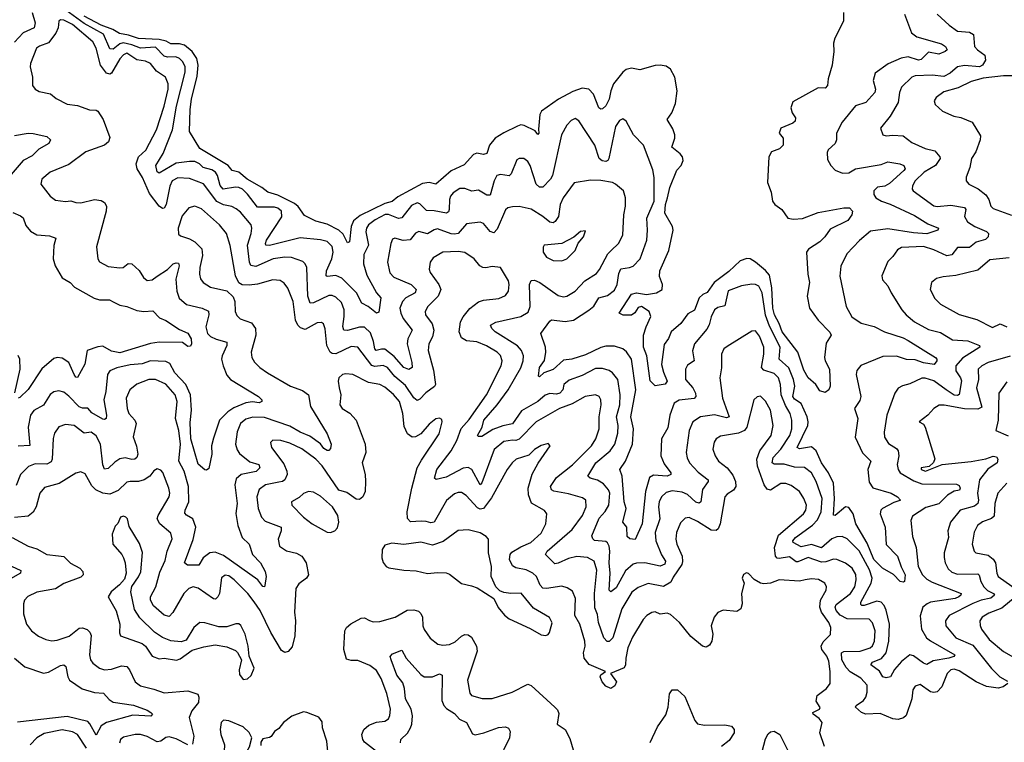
# Model space of a CAD drawing. Extents: x 1995161 to 2088924, y 769148 to 906007.
# Tile 209 of 256: x 2074275 to 2080070, y 820109 to 824363. Entities that reach past the tile are written whole.
import ezdxf

# ---------------------------------------------------------------- set-up
doc = ezdxf.new("R2010")
doc.units = 0

msp = doc.modelspace()

# ---------------------------------------------------------------- linework, layer by layer
at = {"layer": '0CON20XD'}
for points in [[(2074348.5, 824405), (2074366.6, 824345), (2074360.9, 824315), (2074294.8, 824285.2), (2074245, 824230.4)], [(2078000.8, 823479.2), (2077945.6, 823625), (2077888.6, 823685), (2077845, 823766.7), (2077825, 823778.6), (2077805, 823770), (2077781.1, 823735), (2077741.8, 823545), (2077736.4, 823533.6), (2077725, 823528.6), (2077703, 823533), (2077685.9, 823545.9), (2077660.3, 823625), (2077565, 823768), (2077545, 823781.2), (2077520.7, 823769.3), (2077495, 823742.5), (2077463.1, 823685), (2077410.7, 823445), (2077399.2, 823425), (2077355, 823378.1), (2077335, 823378.1), (2077315, 823394.3), (2077279.6, 823505), (2077265, 823528.6), (2077242.5, 823545), (2077215, 823546.9), (2077201.2, 823538.8), (2077166.8, 823455), (2077155, 823444.6), (2077105, 823451.2), (2077083.6, 823445), (2077067.2, 823415), (2077045, 823329.4), (2077025, 823330.4), (2076975, 823359.1), (2076935.4, 823354.6), (2076895, 823370.3), (2076865, 823368.9), (2076825.7, 823344.3), (2076811.1, 823325), (2076804.7, 823305), (2076802.7, 823245), (2076798.2, 823231.8), (2076786.8, 823223.2), (2076715, 823237.8), (2076670, 823240), (2076629.7, 823279.7), (2076614.5, 823284.5), (2076581.4, 823268.6), (2076524.3, 823195.7), (2076505, 823193.3), (2076445.9, 823215.9), (2076425.3, 823215.3), (2076366.9, 823185), (2076328.8, 823155), (2076315.3, 823135), (2076313.2, 823115), (2076327.2, 823035), (2076299.6, 822980.4), (2076297.8, 822925), (2076318.2, 822858.2), (2076375, 822755.6), (2076401.2, 822725), (2076388.5, 822641.5), (2076375, 822635.7), (2076326.7, 822675), (2076289.5, 822695), (2076256.9, 822755), (2076171.7, 822841.7), (2076135, 822857.2), (2076085, 822851.1), (2076079.2, 822855), (2076080, 822885), (2076111.4, 822955), (2076120.6, 822995), (2076115, 823027.1), (2076085, 823056.7), (2076045, 823066.9), (2075925, 823079.8), (2075745, 823034.3), (2075724.2, 823035), (2075720.9, 823045), (2075728.4, 823065), (2075817.1, 823202.9), (2075816, 823235), (2075795, 823253.3), (2075775, 823260), (2075675, 823258.6), (2075616.4, 823336.4), (2075585.4, 823365.4), (2075565, 823375.6), (2075545, 823377.2), (2075472.5, 823365), (2075455, 823386.7), (2075439.5, 823445), (2075426.9, 823465), (2075405, 823479.4), (2075355, 823492.2), (2075332.7, 823515), (2075305, 823527.6), (2075275, 823529), (2075195, 823518.2), (2075095, 823459.2), (2075085, 823467.5), (2075075.4, 823505), (2075120.2, 823575), (2075173.3, 823715), (2075197.9, 823855), (2075248.7, 824055), (2075249.2, 824085), (2075235.9, 824115.9), (2075215.6, 824135.6), (2075194.8, 824144.8), (2075145, 824142.1), (2075125, 824147.5), (2075075, 824202.1), (2074985, 824196.2), (2074935.7, 824214.3), (2074883.3, 824226.7), (2074865, 824220.5), (2074825, 824190), (2074805, 824192.1), (2074767.7, 824277.7), (2074655, 824341.6), (2074525, 824435.4)], [(2079124, 824405), (2079124.2, 824355), (2079072, 824255), (2079064.4, 824225.6), (2079066.7, 824175), (2079056.7, 824095), (2079034.2, 824015), (2079030, 823975), (2079015, 823960.8), (2078975, 823961.4), (2078825, 823878.8), (2078814.3, 823845), (2078821.9, 823815), (2078841.9, 823785), (2078839.2, 823765), (2078826.3, 823753.7), (2078755, 823724), (2078744.4, 823695), (2078767.9, 823665), (2078768.6, 823625), (2078747.1, 823602.9), (2078699.4, 823585), (2078684.5, 823555), (2078676.7, 823405), (2078698.1, 823348.1), (2078705.5, 823295.5), (2078720, 823275), (2078760, 823245), (2078795.5, 823195.5), (2078829.5, 823189.5), (2078883.2, 823193.2), (2078975, 823228.8), (2079125, 823256), (2079160, 823255), (2079177.5, 823235), (2079173.3, 823215), (2079148.3, 823181.7), (2079045, 823130.4), (2079014.7, 823085.3), (2078985, 823054.5), (2078918, 823012), (2078906.4, 822993.6), (2078913.1, 822865), (2078923.5, 822815), (2078910.6, 822735), (2078924.5, 822665), (2078974.2, 822594.2), (2079044.1, 822524.1), (2079051.2, 822505), (2079021.4, 822458.6), (2079011.5, 822375), (2079015.5, 822355), (2079041.2, 822305), (2079046.2, 822205), (2079037.5, 822185), (2079015, 822167.5), (2078985, 822177.5), (2078960, 822215), (2078915, 822254.2), (2078889.9, 822299.9), (2078854.2, 822405), (2078763.5, 822525), (2078744.9, 822574.9), (2078717.1, 822625), (2078707.4, 822665), (2078701.9, 822785), (2078688.7, 822858.7), (2078665, 822886.8), (2078605, 822935.3), (2078575, 822954.6), (2078555, 822957.5), (2078515, 822943.1), (2078449.6, 822880.4), (2078363.1, 822815), (2078322, 822758), (2078295, 822745.2), (2078275.2, 822725), (2078247, 822653), (2078208.1, 822631.9), (2078167.1, 822575), (2078110.3, 822525), (2078093.9, 822486.1), (2078069.1, 822450.9), (2078052.4, 822332.4), (2078065, 822287.5), (2078085.7, 822235), (2078075, 822217.5), (2078015, 822207.5), (2077985, 822237.5), (2077965.6, 822385), (2077946.4, 822435), (2077947.5, 822505), (2077962.5, 822555), (2077990.6, 822615), (2077980.4, 822645), (2077934.5, 822675.5), (2077915, 822668.6), (2077895, 822638), (2077875, 822622.9), (2077827.3, 822622.7), (2077802.5, 822635), (2077875, 822747.8), (2077905, 822755.4), (2077965, 822745.4), (2078023.3, 822755), (2078056, 822775), (2078058.8, 822805), (2078041.3, 822851.3), (2078043.1, 822885), (2078096.5, 823005), (2078120.9, 823125), (2078117.5, 823145), (2078072.2, 823225), (2078075.4, 823275), (2078087.7, 823315), (2078101.9, 823375), (2078143.2, 823476.8), (2078167.5, 823505), (2078179.5, 823535), (2078176.2, 823555), (2078162.9, 823572.9), (2078112.9, 823612.9), (2078130.5, 823665), (2078130.5, 823685), (2078119.7, 823719.7), (2078085.6, 823775), (2078113.5, 823815), (2078135, 823868.8), (2078144.6, 823944.6), (2078131.8, 824025), (2078105, 824071.2), (2078079.5, 824089.5), (2078045, 824095.6), (2078015, 824093.5), (2077925, 824067.2), (2077875, 824078.2), (2077845, 824070.4), (2077824.5, 824055), (2077770.4, 823985), (2077754.6, 823945), (2077744.7, 823895), (2077724.4, 823855.6), (2077705, 823837.7), (2077695, 823836.4), (2077684.3, 823844.3), (2077651.8, 823925), (2077625, 823953.3), (2077585, 823959.1), (2077530.6, 823939.4), (2077446.9, 823895), (2077345.5, 823825), (2077336.8, 823805), (2077328.1, 823718.1), (2077331.2, 823695), (2077325, 823686.7), (2077309.1, 823709.1), (2077245, 823740.9), (2077225, 823743.4), (2077205, 823736.4), (2077125, 823697.8), (2077072.7, 823665), (2077041.1, 823625), (2077023.8, 823575), (2077005, 823570), (2076965, 823577.6), (2076945, 823570.3), (2076890.6, 823509.4), (2076815, 823474.1), (2076725, 823395.4), (2076685, 823405.3), (2076645, 823398.4), (2076500.5, 823319.5), (2076467.2, 823292.8), (2076425, 823280.5), (2076279.1, 823210.9), (2076240.1, 823179.9)], [(2079732.6, 822972.6), (2079655, 823008.9), (2079595, 823027.8), (2079465, 823021.1), (2079440.9, 823009.1), (2079415, 822970), (2079385, 822940), (2079348.6, 822855), (2079352.6, 822832.6), (2079385, 822796.2), (2079404.5, 822754.5), (2079467.1, 822655), (2079492.9, 822625), (2079541.9, 822585), (2079625, 822539.1), (2079695, 822521.8), (2079765, 822477.9), (2079855, 822472.7), (2079924, 822445), (2079925.8, 822435), (2079825, 822371.2), (2079785.9, 822325), (2079784.7, 822295), (2079813.1, 822255), (2079817.5, 822237.5), (2079804.3, 822155.7), (2079795, 822150.8), (2079775, 822153.2), (2079728.7, 822185), (2079655, 822236.1), (2079605, 822253.7), (2079585, 822252.5), (2079515, 822219.5), (2079471.4, 822208.6), (2079446.4, 822193.6), (2079425.5, 822164.5), (2079378.8, 822035), (2079362.5, 821935), (2079365.5, 821905), (2079387.7, 821867.7), (2079435, 821838.9), (2079445.7, 821825), (2079448.9, 821795), (2079439.6, 821745), (2079445.5, 821715), (2079456.9, 821695), (2079538.3, 821648.3), (2079585, 821630.3), (2079788, 821628), (2079805, 821620.8), (2079811.1, 821605), (2079806, 821594), (2079775, 821586.7), (2079735, 821564.7), (2079685, 821513.3), (2079608.7, 821491.3), (2079530.2, 821439.8), (2079520, 821415), (2079529.7, 821319.7), (2079551.1, 821255), (2079562.8, 821145), (2079588.5, 821095), (2079615, 821069.7), (2079645, 821052.2), (2079815.6, 820985), (2079814.5, 820975), (2079803.5, 820965), (2079781.4, 820955), (2079635.9, 820934.1), (2079615.7, 820925), (2079591.5, 820905), (2079575.4, 820854.6), (2079583.2, 820775), (2079612.8, 820725), (2079635.9, 820705.9), (2079780, 820625), (2079774, 820615), (2079744.4, 820605), (2079651.2, 820588.8), (2079615, 820567.1), (2079595, 820574.2), (2079535, 820619.1), (2079515, 820624.5), (2079465, 820585.4), (2079423.2, 820536.8), (2079400, 820495), (2079375, 820488.5), (2079355, 820495.3), (2079335, 820528.5), (2079285.4, 820565), (2079295, 820580), (2079347.2, 820602.8), (2079374.1, 820635.9), (2079390.9, 820705), (2079394.1, 820805), (2079375, 820886.9), (2079362.2, 820915), (2079345, 820933.8), (2079319.4, 820939.4), (2079245, 820915.3), (2079231.2, 820915), (2079225, 820921.2), (2079226.7, 820935), (2079286, 821045), (2079292.4, 821075), (2079275.9, 821125), (2079215, 821237.2), (2079145, 821307.9), (2079115, 821320.9), (2079085, 821318.8), (2079055, 821306.5), (2078995, 821253.1), (2078935, 821273.7), (2078875, 821260), (2078826.8, 821285), (2078824.7, 821295), (2078840.7, 821315), (2078941.8, 821388.2), (2078970.7, 821419.3), (2078992.2, 821465), (2078998.1, 821545), (2078961.9, 821645), (2078934.7, 821695), (2078895, 821726.9), (2078835, 821729.5), (2078775, 821746), (2078715, 821747.3), (2078704.7, 821755), (2078709.5, 821785), (2078754.6, 821835.4), (2078807.1, 821915), (2078820, 821955), (2078819.6, 822005), (2078809.5, 822045), (2078781.5, 822091.5), (2078757.6, 822155), (2078753, 822215), (2078741.4, 822255), (2078715, 822280.5), (2078655, 822300.4), (2078640.4, 822315), (2078655.2, 822395), (2078655.3, 822434.7), (2078629.7, 822499.7), (2078605, 822530.6), (2078585, 822530), (2078439.3, 822439.3), (2078420, 822425), (2078405.6, 822395), (2078405.6, 822314.4), (2078395.6, 822255), (2078411.2, 822135), (2078450, 822025), (2078435, 822018.6), (2078365, 822036.3), (2078282, 822025), (2078237.5, 821995), (2078214.6, 821945), (2078198.5, 821815), (2078203.6, 821783.6), (2078217.3, 821755), (2078268.5, 821698.5), (2078326.5, 821655), (2078327.5, 821645), (2078292.9, 821597.1), (2078284.5, 821525.5), (2078275, 821517.8), (2078255, 821523.5), (2078205, 821567.1), (2078175, 821582.1), (2078115, 821589.7), (2078079.6, 821580.4), (2078052.9, 821555), (2078039.1, 821525), (2078034.1, 821495), (2078042.8, 821425), (2078015.3, 821345), (2078019, 821295), (2078052.2, 821212.2), (2078076.9, 821175), (2078072, 821158), (2078044.3, 821145.7), (2077954.7, 821165.3), (2077905, 821163.8), (2077885, 821157.3), (2077841.4, 821118.6), (2077785, 821018.2), (2077755, 820995.6), (2077745, 821003.8), (2077749.7, 821105), (2077743.7, 821165), (2077749, 821235), (2077745, 821264.2), (2077735, 821284.3), (2077725, 821290.4), (2077657.2, 821297.2), (2077647.4, 821307.4), (2077643.1, 821325), (2077685, 821427.9), (2077721.4, 821468.6), (2077741.8, 821505), (2077749.1, 821575), (2077740.7, 821595), (2077710.3, 821630.3), (2077675, 821653.1), (2077632, 821665), (2077618.9, 821675), (2077666, 821755), (2077751.1, 821825), (2077776.9, 821865), (2077795, 821928.8), (2077797.6, 821975), (2077786.9, 822025), (2077807.9, 822095), (2077809.5, 822155), (2077795, 822244), (2077764.7, 822284.7), (2077745, 822298.2), (2077705, 822309.6), (2077665, 822308.8), (2077585, 822268), (2077508.1, 822241.9), (2077477.3, 822215), (2077470.8, 822185), (2077455, 822164.3), (2077435, 822158.8), (2077395, 822161.9), (2077367.4, 822152.6), (2077325, 822114.7), (2077228.8, 822061.2), (2077175, 821983.2), (2077118.1, 821971.9), (2077060.3, 821949.7), (2076995, 821910), (2076975, 821908.8), (2076970, 821915), (2076996.4, 821963.6), (2077006.8, 822005), (2077085.8, 822095), (2077149.2, 822185), (2077225.5, 822314.5), (2077238.9, 822355), (2077240, 822385), (2077229.1, 822415), (2077205, 822443.9), (2077072.7, 822525), (2077053.3, 822545), (2077046, 822565), (2077077.2, 822582.8), (2077223.8, 822616.2), (2077268.3, 822641.7), (2077279.7, 822675), (2077275.9, 822804.1), (2077285, 822827.8), (2077305, 822829.6), (2077335.6, 822815), (2077445, 822739.2), (2077475, 822732.5), (2077495, 822735.5), (2077545, 822765.5), (2077601.9, 822825), (2077670.4, 822869.6), (2077688, 822892), (2077737.4, 822985), (2077757.1, 823005), (2077799.5, 823045), (2077824.6, 823095), (2077831.2, 823215), (2077841.1, 823265), (2077840.5, 823315), (2077829.2, 823355), (2077782, 823395), (2077763.8, 823403.8), (2077695, 823416.7), (2077635, 823418.9), (2077537.6, 823402.4), (2077474.7, 823315.3), (2077456.6, 823275), (2077445.5, 823204.5), (2077426.5, 823175), (2077415, 823167.5), (2077395, 823170.5), (2077355, 823205.4), (2077285, 823247.7), (2077215, 823263.5), (2077175, 823261.5), (2077148.8, 823255), (2077135, 823242.9), (2077085, 823129.2), (2077065, 823108.5), (2077045, 823116.7), (2077005, 823163.1), (2076985, 823171.1), (2076905, 823160.5), (2076855, 823105.4), (2076835, 823099.7), (2076815, 823102.8), (2076735, 823132.2), (2076715, 823126.8), (2076675, 823101.8), (2076624.6, 823115.4), (2076605, 823105.6), (2076573.1, 823066.9), (2076532.7, 823062.7), (2076482.5, 823077.5), (2076469.5, 823070.5), (2076458.9, 823045), (2076439.6, 822935), (2076452.9, 822872.9), (2076477.2, 822847.2), (2076580, 822805), (2076607.7, 822775), (2076602.1, 822755), (2076547.5, 822725), (2076527.1, 822705), (2076511.8, 822665), (2076517.3, 822635), (2076532, 822605), (2076584.6, 822535), (2076559.4, 822485), (2076555.3, 822455), (2076583.4, 822345), (2076584.3, 822315), (2076565, 822304.6), (2076535, 822314.7), (2076479.5, 822379.5), (2076425, 822422.9), (2076405, 822424.3), (2076373.5, 822415), (2076364.8, 822425), (2076358.1, 822468.1), (2076340.2, 822520.2), (2076305, 822552.7), (2076275, 822553.7), (2076205, 822534.2), (2076182.9, 822535), (2076176.6, 822556.6), (2076185.3, 822615.3), (2076183.8, 822655), (2076168.2, 822698.2), (2076135, 822730.4), (2076115, 822740), (2076095, 822739.1), (2076005, 822695.4), (2075984.7, 822694.7), (2075971.7, 822735), (2075965.4, 822905), (2075955.9, 822925.9), (2075940.5, 822940.5), (2075875, 822962.4), (2075834.7, 822964.7), (2075767.5, 822955), (2075665, 822910.8), (2075636.1, 822916.1), (2075626.6, 822936.6), (2075615.6, 823035), (2075638, 823105), (2075641.8, 823135), (2075636.9, 823155), (2075575, 823229.1), (2075549, 823249), (2075523.3, 823263.3), (2075475, 823272.7), (2075435, 823293.4), (2075355.9, 823395.9), (2075275, 823427.9), (2075205, 823431.8), (2075173.2, 823415), (2075157.8, 823382.2), (2075136.6, 823275), (2075125, 823253.8), (2075115, 823251.3), (2075095, 823265.4), (2075039.6, 823339.6), (2074998.4, 823435), (2074965.8, 823485), (2074960.2, 823515), (2074974, 823555), (2075018.2, 823595), (2075080.8, 823715), (2075125, 823854.2), (2075147.9, 823955), (2075148.7, 823985), (2075134, 824024), (2075080.9, 824060.8), (2075044.5, 824105), (2075015, 824118.4), (2074965, 824125.9), (2074905, 824165.7), (2074885, 824155.9), (2074865, 824133.2), (2074815, 824048.8), (2074805, 824043.1), (2074785, 824048.4), (2074751, 824095), (2074725, 824195.6), (2074705, 824233.4), (2074585, 824334.8), (2074535, 824359.6), (2074515, 824362.5), (2074505.6, 824354.4), (2074500.5, 824315), (2074487.1, 824282.9), (2074445, 824227.7), (2074392, 824208), (2074374.7, 824195.3), (2074337.5, 824105), (2074336.5, 824085), (2074350, 824025), (2074350, 823975), (2074365, 823954.2), (2074389.4, 823939.4), (2074456.7, 823926.7), (2074489.8, 823899.8), (2074555, 823866.5), (2074615, 823857.1), (2074685, 823833.1), (2074725, 823830.8), (2074735, 823824), (2074765.4, 823775.4), (2074805, 823670), (2074797.1, 823645), (2074774, 823625), (2074665, 823585.5), (2074565, 823510.9), (2074455, 823465.5), (2074404.4, 823425), (2074399.4, 823395), (2074454.7, 823324.7), (2074485, 823300), (2074545, 823292.9), (2074575, 823297.3), (2074605, 823287.1), (2074635, 823285.6), (2074715, 823304.4), (2074755, 823298.9), (2074775, 823287.1), (2074785.4, 823265.4), (2074784.4, 823235), (2074726.8, 823025), (2074735.5, 822955), (2074745, 822937.1), (2074795, 822910.6), (2074865, 822901.4), (2074883.3, 822905), (2074912.6, 822927.4), (2074935, 822925.6), (2074977.2, 822887.2), (2075004.5, 822844.5), (2075025, 822827.5), (2075055, 822831.9), (2075085, 822853.3), (2075145, 822891.8), (2075178.2, 822925), (2075195, 822932.5), (2075209.5, 822929.5), (2075213.4, 822915), (2075193.2, 822835), (2075199.3, 822765), (2075214.1, 822724.1), (2075256.5, 822686.5), (2075348, 822665), (2075386.4, 822646.4), (2075388.7, 822625), (2075371.1, 822555), (2075380.9, 822515), (2075398.5, 822498.5), (2075432.1, 822482.1), (2075494.5, 822464.5), (2075493.8, 822445), (2075466.2, 822385), (2075463.2, 822365), (2075472, 822325), (2075495, 822270.8), (2075515.8, 822245), (2075680.8, 822145), (2075700, 822125), (2075700.8, 822115), (2075685, 822108.2), (2075645, 822113.4), (2075605, 822107.1), (2075535, 822078.3), (2075499.1, 822055), (2075450, 822005), (2075415, 821898.8)], [(2076240.1, 823179.9), (2076225.2, 823145), (2076215.6, 823055), (2076205, 823048.8), (2076179.6, 823099.6), (2076154.2, 823124.2), (2076085, 823160), (2076018, 823178), (2075950.9, 823210.9), (2075913.5, 823263.5), (2075891.5, 823281.5), (2075795, 823329.8), (2075735, 823346.8), (2075699.7, 823375), (2075613.5, 823423.5), (2075565.1, 823465.1), (2075524.8, 823474.8), (2075501.1, 823505), (2075334.4, 823605), (2075274.6, 823705), (2075277.6, 823835), (2075285.2, 823895), (2075319.9, 824030.1), (2075326.3, 824095), (2075317.1, 824135), (2075289.4, 824175), (2075245, 824212.8), (2075215, 824220.7), (2075165, 824221.1), (2075136.2, 824236.2), (2075095, 824247.1), (2074975, 824251.9), (2074915, 824272.1), (2074861.9, 824281.9), (2074823.9, 824305), (2074755, 824330.2), (2074655, 824383)], [(2079482.8, 824395), (2079523.1, 824285), (2079555, 824261.6), (2079700.5, 824220.5), (2079724.3, 824205), (2079733.8, 824186.2), (2079722, 824175), (2079685, 824159.3), (2079625, 824171.1), (2079580.4, 824129.6), (2079566, 824124), (2079505, 824144.8), (2079464.1, 824135.9), (2079387.4, 824102.6), (2079310.9, 824049.1), (2079297.7, 824005), (2079311.6, 823955), (2079309.1, 823935), (2079255, 823876.6), (2079195, 823855.5), (2079115, 823760), (2079082.5, 823695), (2079082.1, 823655), (2079075.4, 823635), (2079033.8, 823596.2), (2079027.8, 823582.2), (2079029.3, 823539.3), (2079049.2, 823505), (2079075, 823477.5), (2079118.7, 823458.7), (2079155, 823462.5), (2079195.3, 823484.7), (2079345, 823511.5), (2079385.4, 823525.4), (2079455, 823515.5), (2079478.8, 823505), (2079485.8, 823485.8), (2079478.1, 823475), (2079395, 823399.4), (2079367.1, 823382.9), (2079323.7, 823376.3), (2079302.7, 823355), (2079303.2, 823335), (2079315, 823314.6), (2079348.1, 823295), (2079397.7, 823277.7), (2079541.3, 823211.3), (2079620.9, 823160.9), (2079683.3, 823135), (2079678.8, 823125), (2079615, 823101.6), (2079535, 823107.8), (2079385, 823131.6), (2079282.7, 823117.3), (2079217.1, 823062.9), (2079144.3, 822985), (2079108.3, 822911.7), (2079103.1, 822853.1), (2079140, 822675), (2079173.4, 822613.4), (2079227.4, 822577.4), (2079305, 822556.9), (2079365, 822525.3), (2079475, 822490.5), (2079505, 822474.7), (2079666.2, 822375), (2079674, 822365), (2079672.5, 822355), (2079657.4, 822332.6), (2079595, 822342.5), (2079545, 822360), (2079495, 822363.4), (2079435, 822381.9), (2079355, 822379.4), (2079225, 822326.9), (2079202, 822298), (2079197.8, 822275), (2079226, 822145), (2079219.5, 822120.5), (2079189.4, 822075), (2079207.2, 822015), (2079191.8, 821905), (2079235, 821813.8), (2079285.3, 821765), (2079266.9, 821715), (2079275, 821640), (2079297, 821607), (2079404.3, 821575), (2079441.4, 821555), (2079458.8, 821535), (2079455, 821532), (2079419.2, 821520.8), (2079354, 821486), (2079344.1, 821475), (2079340.3, 821455), (2079368.2, 821375), (2079374.3, 821274.3), (2079442.5, 821205), (2079462.3, 821142.3), (2079486.2, 821095), (2079483.3, 821056.7), (2079475, 821052.5), (2079456.4, 821056.4), (2079417.9, 821097.9), (2079353.5, 821135), (2079301.9, 821185), (2079262.1, 821282.1), (2079196.4, 821395), (2079180, 821455), (2079155, 821492), (2079135, 821494.4), (2079075, 821444), (2079065, 821446.7), (2079070.7, 821545), (2079065.7, 821635), (2079036.3, 821696.3), (2078994.8, 821755), (2078962, 821825), (2078935, 821847.6), (2078865, 821836.7), (2078851.2, 821845), (2078913.3, 821975), (2078916.7, 821995), (2078910.8, 822025), (2078874.2, 822104.2), (2078835, 822129.8), (2078825.6, 822145), (2078836.7, 822205), (2078829.8, 822245), (2078802.9, 822312.9), (2078746, 822365), (2078751.6, 822435), (2078689.1, 822559.1), (2078664.4, 822624.4), (2078645.1, 822755.1), (2078625, 822794.5), (2078605, 822804.5), (2078583.8, 822806.2), (2078523.8, 822796.2), (2078445, 822767.5), (2078425, 822678), (2078385, 822668.2), (2078365, 822654.4), (2078345.3, 822614.7), (2078332.5, 822567.5), (2078319, 822541), (2078246.2, 822455), (2078235.4, 822414.6), (2078244.3, 822355), (2078205, 822328.6), (2078193.3, 822305), (2078194.6, 822245), (2078236.8, 822196.8), (2078251.9, 822165), (2078254.5, 822145), (2078245, 822133.9), (2078156.5, 822123.5), (2078127.7, 822105), (2078101.6, 822035), (2078090.1, 821959.9), (2078052.6, 821895), (2078049.1, 821795), (2078068, 821748), (2078107.1, 821695), (2078107.8, 821685), (2078085, 821675.4), (2078005, 821682.6), (2077981.6, 821668.4), (2077957.4, 821585), (2077938.7, 821395), (2077897.7, 821302.3), (2077866.4, 821306.4), (2077851.2, 821321.2), (2077848.2, 821375), (2077825.6, 821405), (2077844.7, 821485), (2077833.7, 821525), (2077820.8, 821675), (2077806.4, 821715), (2077840.8, 821765), (2077881, 821865), (2077887, 821955), (2077871.4, 822025), (2077901.3, 822185), (2077875, 822365.6), (2077847, 822407), (2077825, 822425.5), (2077775, 822441.3), (2077725, 822440.5), (2077695, 822433.7), (2077605, 822390.2), (2077525, 822365.3), (2077475, 822359.4), (2077415, 822303.6), (2077360, 822285), (2077335, 822260), (2077328.8, 822265), (2077334.7, 822315), (2077363.1, 822356.9), (2077372, 822405), (2077369.6, 822435), (2077342.5, 822515), (2077395, 822588.8), (2077405, 822595.7), (2077485, 822586.9), (2077535, 822594.6), (2077625, 822652.4), (2077653.9, 822676.1), (2077684.2, 822725.8), (2077735, 822740), (2077775, 822770), (2077791.2, 822805), (2077802, 822868), (2077814, 822896), (2077865, 822903.8), (2077885, 822912.7), (2077926.8, 822955), (2077965.7, 823064.3), (2077970.6, 823125), (2077966.8, 823195), (2078010, 823295), (2078010, 823435), (2078000.8, 823479.2)], [(2079676, 824395), (2079745, 824330.6), (2079795, 824295.6), (2079865, 824288.9), (2079889.5, 824275), (2079894.6, 824205), (2079912.5, 824185), (2079955.2, 824155.2), (2079958.7, 824125), (2079941.5, 824095), (2079924.4, 824085.6), (2079835, 824093.6), (2079795, 824086.5), (2079752.5, 824047.5), (2079715, 824028.9), (2079645, 824036.9), (2079545, 824032.5), (2079525.3, 824024.7), (2079464.6, 823965), (2079453.8, 823935), (2079446.4, 823875), (2079397.9, 823795), (2079341.9, 823725), (2079354.3, 823684.3), (2079375, 823679.4), (2079415, 823683.8), (2079475, 823680), (2079525, 823640), (2079605, 823605.5), (2079660.8, 823590.8), (2079691.5, 823555), (2079692.2, 823545), (2079665, 823504.4), (2079599.5, 823465), (2079545.4, 823415), (2079529.5, 823385), (2079528.6, 823365), (2079534.3, 823355), (2079655, 823266.9), (2079675, 823263.4), (2079755, 823272), (2079835, 823258.2), (2079844.6, 823245), (2079836.1, 823205), (2079854, 823174), (2079896, 823146), (2079965.7, 823115.7), (2079976.4, 823105), (2079975.4, 823085), (2079960, 823070), (2079905, 823052.6), (2079865, 823022.1), (2079795, 823021.2), (2079760.8, 822979.2), (2079732.6, 822972.6)], [(2080115, 824031.9), (2080065, 824032.1), (2079945, 824017.9), (2079875, 823999.7), (2079798.1, 823961.9), (2079715, 823939.2), (2079668.8, 823905), (2079658, 823885), (2079663.2, 823863.2), (2079706.2, 823825), (2079773.3, 823795), (2079815, 823786.7), (2079880.8, 823760.8), (2079929.7, 823679.7), (2079928.6, 823655), (2079902.2, 823585), (2079876.9, 823545), (2079868, 823492), (2079846, 823436), (2079846, 823415), (2079862, 823395), (2079917.3, 823367.3), (2079961.1, 823331.1), (2079979.4, 823305), (2079991.9, 823265), (2080005, 823251.4), (2080111.7, 823211.7)], [(2074245, 823681.5), (2074325, 823694.4), (2074355, 823692.2), (2074434.6, 823674.6), (2074455.7, 823655), (2074445.8, 823635), (2074388.3, 823601.7), (2074347.6, 823562.4), (2074295, 823533.5), (2074189.8, 823410.2)], [(2079445, 820242.9), (2079415, 820246.3), (2079339.5, 820279.5), (2079254.8, 820274.8), (2079229.5, 820285), (2079194.3, 820315), (2079197.5, 820325), (2079242.3, 820355), (2079255, 820374.4), (2079263.5, 820405), (2079262.7, 820445), (2079225, 820486.9), (2079163.6, 820523.6), (2079138.7, 820548.7), (2079114, 820595), (2079112.2, 820635), (2079126, 820644), (2079221.2, 820645), (2079280.9, 820665), (2079295, 820677.5), (2079306.4, 820703.6), (2079311.1, 820765), (2079295, 820813.1), (2079275, 820833.8), (2079145, 820836), (2079105, 820858), (2079080.8, 820885), (2079075.3, 820905), (2079080.5, 820919.5), (2079164.8, 820985.2), (2079190.3, 821025), (2079198.8, 821065), (2079196.1, 821096.1), (2079174.3, 821134.3), (2079135, 821164.6), (2079083.8, 821186.2), (2079065, 821187.3), (2079019.3, 821170.7), (2078995, 821169.7), (2078915, 821196.1), (2078855, 821171.3), (2078845, 821172.3), (2078805, 821200.8), (2078745, 821191.4), (2078733.2, 821193.2), (2078724, 821204), (2078717, 821255), (2078742, 821328), (2078888.7, 821455), (2078901.6, 821475), (2078905.3, 821505), (2078891.1, 821545), (2078864.8, 821584.8), (2078815, 821620.7), (2078785, 821631.8), (2078755, 821631.8), (2078693.3, 821593.3), (2078675, 821598.8), (2078656.9, 821625), (2078618.4, 821735), (2078614.3, 821775), (2078631.4, 821825), (2078698.1, 821915), (2078710, 821975), (2078695, 822063.8), (2078665, 822118), (2078635, 822146), (2078615, 822142), (2078596.2, 822125), (2078554, 821965), (2078540.5, 821945), (2078505, 821928.2), (2078399.2, 821910.8), (2078375, 821895.6), (2078363.3, 821876.7), (2078354.5, 821835), (2078367.5, 821795), (2078387.5, 821765), (2078440, 821725), (2078471.7, 821681.7), (2078487.7, 821645), (2078490.4, 821615), (2078476.7, 821593.3), (2078439.7, 821570.3), (2078426, 821554), (2078398.7, 821395), (2078386.2, 821365), (2078375, 821355.5), (2078345, 821357.8), (2078265, 821409.1), (2078215, 821432.3), (2078191.5, 821428.5), (2078165, 821401.4), (2078140.4, 821345), (2078137.1, 821305), (2078142.9, 821275), (2078173.5, 821205), (2078176.5, 821173.5), (2078171.3, 821155), (2078120.8, 821080.8), (2078107.2, 821052.8), (2078065, 821027.2), (2077975, 821043.2), (2077915, 821020), (2077877.2, 820992.8), (2077819.2, 820895), (2077765.3, 820725), (2077745, 820703.1), (2077732.4, 820702.4), (2077713.9, 820725), (2077681.9, 820815), (2077675, 820861.2), (2077660.9, 820900.9), (2077658.7, 820985), (2077671.9, 821121.9), (2077655.7, 821175.7), (2077617.6, 821197.6), (2077555, 821202.5), (2077505, 821191.6), (2077445, 821163.2), (2077425, 821160), (2077370, 821215), (2077379.6, 821235), (2077527.6, 821362.4), (2077588.5, 821445), (2077608.8, 821495), (2077607.8, 821535), (2077587.6, 821547.6), (2077505, 821572.8), (2077418.3, 821588.3), (2077405, 821595.7), (2077399.6, 821615), (2077435, 821668.9), (2077528.2, 821741.8), (2077640, 821855), (2077666.2, 821895), (2077685.8, 821954.2), (2077685.2, 822025), (2077697.5, 822095), (2077694.6, 822124.6), (2077685, 822144), (2077664.5, 822154.5), (2077603.8, 822145), (2077527.6, 822102.4), (2077453.1, 822075), (2077314.5, 821995), (2077215, 821893.7), (2077195, 821885.7), (2077175, 821887.8), (2077125, 821880.6), (2077067.9, 821832.1), (2076995, 821636), (2076985, 821624.3), (2076935.9, 821715), (2076915, 821727.8), (2076885, 821722.6), (2076785, 821670.8), (2076726.1, 821656.1), (2076716.2, 821665), (2076730, 821715), (2076815.3, 821825), (2076847.5, 821885), (2076874, 821956), (2076920.9, 822009.1), (2077022.9, 822155), (2077109.6, 822325), (2077114.5, 822355), (2077105.8, 822385.8), (2077085, 822406.2), (2077022.8, 822442.8), (2076965, 822465.8), (2076905, 822472.2), (2076875, 822490.9), (2076860.9, 822525), (2076869.4, 822585), (2076885.2, 822614.8), (2076925, 822663.5), (2076975, 822702.7), (2077005, 822712.1), (2077095, 822722.5), (2077135, 822739.4), (2077151.1, 822765), (2077156.1, 822805), (2077152.3, 822825), (2077105, 822903.8), (2077055, 822910), (2077017.9, 822902.1), (2077000, 822905), (2076983.8, 822913.8), (2076950, 822955), (2076895, 822992.1), (2076855, 822997.6), (2076764.6, 822995.4), (2076708, 822962), (2076690, 822935), (2076685.5, 822895), (2076691.8, 822875), (2076742, 822805), (2076752.7, 822775), (2076737.3, 822735), (2076676.4, 822675), (2076660.9, 822645), (2076663.5, 822625), (2076702.7, 822572.7), (2076711.8, 822535), (2076704.2, 822495.8), (2076683.8, 822455), (2076678.5, 822415), (2076710.4, 822299.6), (2076722.8, 822215), (2076716.4, 822203.6), (2076665, 822167.3), (2076631, 822129), (2076615, 822120.5), (2076595, 822136.2), (2076545, 822208.8), (2076482.9, 822262.9), (2076440.7, 822315), (2076415, 822327.4), (2076365, 822321.4), (2076348.3, 822328.3), (2076265, 822434.6), (2076225, 822438.8), (2076135, 822395.9), (2076115, 822397.1), (2076101.5, 822405), (2076082.5, 822445), (2076072.9, 822542.9), (2076063.1, 822573.1), (2076050.9, 822580.9), (2076025, 822579.2), (2075955, 822539.4), (2075928.3, 822548.3), (2075912.3, 822565), (2075898, 822595), (2075884.8, 822704.8), (2075853.2, 822783.2), (2075832, 822812), (2075808.2, 822828.2), (2075765, 822831.3), (2075675, 822806.5), (2075625, 822799.4), (2075585, 822803.1), (2075564.7, 822814.7), (2075544.8, 822854.7), (2075513.9, 823033.9), (2075491.8, 823105), (2075450.5, 823155), (2075345, 823248.9), (2075305, 823265.6), (2075270, 823255), (2075230.9, 823209.1), (2075207.5, 823135), (2075210.5, 823100.5), (2075220.5, 823090.5), (2075275, 823074), (2075305.5, 823055.5), (2075346, 823015), (2075351.8, 822975), (2075335.4, 822905), (2075332.9, 822865), (2075338.3, 822838.3), (2075354.3, 822815), (2075398.6, 822788.6), (2075495, 822766.7), (2075531.5, 822731.5), (2075540.9, 822705), (2075542.2, 822645), (2075552, 822622), (2075572.1, 822602.1), (2075638.3, 822578.3), (2075663.3, 822545), (2075664.5, 822505), (2075636.9, 822405), (2075641.2, 822375), (2075656.4, 822346.3), (2075688.5, 822315), (2075734.4, 822285), (2075868.6, 822205), (2075939.6, 822179.6), (2075974.4, 822155), (2075986.7, 822086.7), (2076084.6, 821924.6), (2076108.1, 821865), (2076105, 821838.8), (2076095, 821827.5), (2076085, 821826.7), (2076065, 821838.9), (2076045.3, 821865.3), (2075982.3, 821912.3), (2075925.2, 821935.2), (2075865, 821969.8), (2075715, 822021), (2075647.4, 822022.6), (2075605, 822010.7), (2075575.4, 821985), (2075555, 821936.2), (2075544.7, 821865), (2075555, 821830), (2075569.3, 821809.3), (2075630.3, 821760.3), (2075682.2, 821745), (2075688.1, 821725), (2075666.7, 821703.3), (2075578.1, 821685), (2075549.6, 821660.4), (2075540.9, 821625), (2075555.2, 821515.2), (2075546.6, 821456.6), (2075558.4, 821385), (2075585, 821315.7), (2075626.3, 821276.3), (2075644.5, 821215), (2075692.2, 821165), (2075719.4, 821115), (2075725.6, 821085), (2075718.5, 821031.5), (2075715, 821024), (2075705, 821026.2), (2075676.4, 821066.4), (2075475, 821208.4), (2075425, 821229.2), (2075395, 821223.8), (2075355.5, 821195), (2075328.8, 821151.2), (2075262.5, 821152.5), (2075245.8, 821165), (2075295, 821303.8), (2075311.6, 821375), (2075293.8, 821423.8), (2075256, 821446), (2075247.8, 821457.8), (2075248.9, 821475), (2075270.4, 821525), (2075268.9, 821615), (2075243.2, 821705), (2075210.9, 821765), (2075221.9, 821865), (2075212.4, 821945), (2075191.6, 822015), (2075202, 822115), (2075190.8, 822155), (2075135, 822217.1), (2075075, 822244.7), (2075035, 822244.7), (2074965, 822216.6), (2074923.6, 822185), (2074900.8, 822135), (2074908.2, 822075), (2074917.3, 822045), (2074953.5, 822005), (2074960.9, 821985), (2074943.5, 821906.5), (2074961.9, 821851.9), (2074969.5, 821805), (2074964.2, 821785.8), (2074953.2, 821776.8), (2074935, 821774.7), (2074895, 821784.6), (2074865, 821778.5), (2074835, 821758.9), (2074795, 821720.4), (2074775, 821717.8), (2074763.3, 821743.3), (2074750.5, 821865), (2074725, 821912.9), (2074695, 821935.5), (2074655, 821928.5), (2074595, 821974.6), (2074545, 821979.1), (2074505, 821966.7), (2074480.5, 821929.5), (2074472.8, 821897.2), (2074466.7, 821775), (2074459.6, 821760.4), (2074435, 821747.1), (2074365, 821747.8), (2074326.8, 821733.2), (2074280, 821685), (2074255, 821621.8)], [(2074235, 823227.1), (2074278.9, 823208.9), (2074295, 823196), (2074310.7, 823150.7), (2074337.8, 823117.8), (2074375, 823097.5), (2074451.2, 823091.2), (2074487.3, 823077.3), (2074475.5, 823034.5), (2074471.1, 822955), (2074483.5, 822915), (2074525, 822842.9), (2074572.5, 822815), (2074598.2, 822788.2), (2074713.3, 822723.3), (2074745, 822714.6), (2074803.3, 822713.3), (2074825, 822703.1), (2074865, 822682.4), (2074905, 822674.6), (2074965, 822651.5), (2075005, 822645.4), (2075059.5, 822649.5), (2075098.7, 822608.7), (2075135, 822593.1), (2075215, 822538.6), (2075265, 822518.2), (2075284.5, 822485), (2075285.5, 822454.5), (2075279.3, 822440.7), (2075265, 822439.3), (2075232.6, 822462.6), (2075095, 822464.7), (2075045, 822456.1), (2074865, 822401.3), (2074815, 822410.8), (2074765, 822440.9), (2074735, 822437.3), (2074672, 822415), (2074658.9, 822335), (2074615, 822256), (2074605, 822259.2), (2074595, 822274.4), (2074563.6, 822345), (2074525, 822370.8), (2074495, 822375.4), (2074475, 822369.1), (2074405, 822307.5), (2074325, 822185.5), (2074275, 822138.9), (2074265, 822135.6)], [(2077465, 822944.2), (2077495, 822956), (2077544, 823005), (2077562.9, 823047.1), (2077593.3, 823085), (2077605, 823120), (2077575, 823116.2), (2077537.3, 823082.7), (2077465, 823045.6), (2077362.5, 823035), (2077356.4, 823023.6), (2077356.4, 822993.6), (2077375, 822966), (2077415, 822945.8), (2077465, 822944.2)], [(2080098.5, 822961.5), (2079985, 822948.5), (2079915, 822889.5), (2079785, 822856.7), (2079710.6, 822849.4), (2079670.9, 822839.1), (2079641.2, 822815), (2079632.9, 822775), (2079662, 822722), (2079695, 822687.8), (2079805, 822627.3), (2079909, 822599), (2080000.2, 822550.2), (2080045, 822571.9), (2080085.2, 822555.2)], [(2074246.1, 822166.1), (2074277.2, 822305), (2074275.4, 822365), (2074266.7, 822386.7)], [(2080105, 822383), (2079975, 822344.7), (2079937.8, 822325), (2079916.5, 822305), (2079918.6, 822245), (2079906.6, 822195), (2079937.8, 822082.2), (2079915, 822071), (2079835, 822071.4), (2079715.4, 822094.6), (2079687, 822093), (2079655.8, 822075), (2079619.2, 822035), (2079570, 821995), (2079595, 821981.4), (2079605, 821964), (2079661.8, 821778.2), (2079653.8, 821756.2), (2079627.7, 821732.3), (2079580, 821725), (2079580, 821715), (2079606.7, 821705), (2079703.8, 821745), (2079875, 821762.2), (2079961.8, 821778.2), (2080005, 821793.8), (2080025, 821788.9), (2080032.5, 821775), (2080028.2, 821755), (2079973.3, 821716.7), (2079924, 821655), (2079913.4, 821575), (2079919.1, 821535), (2079915.2, 821514.8), (2079895, 821499.3), (2079811.2, 821475), (2079754.1, 821405.9), (2079737.3, 821355), (2079740.9, 821315), (2079717.1, 821225), (2079716.3, 821196.3), (2079722.1, 821165), (2079739.9, 821129.9), (2079761.5, 821111.5), (2079795, 821099.2), (2079915, 821101.8), (2079922.7, 821092.7), (2079931.2, 821055), (2079949.1, 821025), (2079972, 821002), (2080007.1, 820985), (2080013.5, 820975), (2079991.9, 820958.1), (2079935, 820945.2), (2079884.4, 820925.6), (2079745.5, 820855), (2079723.8, 820825), (2079726.4, 820795), (2079785.5, 820725), (2079885, 820681.1), (2079994.1, 820544.1), (2080044.4, 820494.4), (2080088.2, 820468.2)], [(2075415, 821898.8), (2075403.6, 821855), (2075405.5, 821804.5), (2075389.1, 821720.9), (2075375, 821710.8), (2075365, 821713.1), (2075325.6, 821745.6), (2075282.2, 821895), (2075277.6, 821992.4), (2075286.1, 822063.9), (2075280.2, 822155), (2075253.4, 822215), (2075187.6, 822285), (2075159.2, 822339.2), (2075135, 822350.8), (2075045, 822354.8), (2074995, 822336.9), (2074925, 822332), (2074846.2, 822313.8), (2074805, 822296.4), (2074791.2, 822275), (2074782.1, 822175), (2074769.6, 822125), (2074786.3, 822035), (2074783.8, 822016.2), (2074775, 822008.9), (2074765, 822011.8), (2074698.9, 822048.9), (2074675, 822076.2), (2074645, 822076.6), (2074624.6, 822084.6), (2074565, 822146.9), (2074535, 822170), (2074505, 822178.9), (2074475, 822172.5), (2074453.6, 822156.4), (2074415.2, 822094.8), (2074358.5, 822061.5), (2074339.1, 822035), (2074324.7, 821965), (2074334.5, 821855.5), (2074265, 821852.7)], [(2078898, 821065), (2078865, 821058.2), (2078745, 821065.5), (2078695, 821045.6), (2078655, 821042), (2078635, 821046.2), (2078597, 821067), (2078565, 821103.3), (2078553.6, 821106.4), (2078535, 821097.5), (2078527.5, 821075), (2078538.8, 821045), (2078524, 820985), (2078527.5, 820925), (2078519.2, 820895), (2078495, 820878.6), (2078415, 820887.8), (2078385, 820873.1), (2078362.5, 820845), (2078344.4, 820795), (2078354, 820745), (2078348, 820705), (2078335, 820680), (2078315, 820670), (2078293.3, 820675), (2078225, 820731.1), (2078158.9, 820815), (2078105, 820860.6), (2078085, 820868.5), (2078045, 820863.8), (2078015, 820876.4), (2077995, 820873.5), (2077965.7, 820855), (2077945, 820832.9), (2077881.5, 820728.5), (2077854.6, 820665), (2077842.7, 820605), (2077840, 820565), (2077832, 820548), (2077753.3, 820515), (2077787.5, 820465), (2077778.7, 820441.3), (2077755, 820425.8), (2077725, 820439.4), (2077702.7, 820465), (2077690.6, 820495), (2077695, 820506), (2077722.5, 820525), (2077626.2, 820566.2), (2077596.8, 820605), (2077592.8, 820635), (2077604, 820675), (2077601.2, 820705), (2077571.2, 820805), (2077542.2, 820855), (2077546.2, 820955), (2077528.3, 820998.3), (2077498.2, 821018.2), (2077465, 821029.2), (2077375, 821014), (2077355, 821016.9), (2077338.7, 821035), (2077316.8, 821085), (2077295, 821104.6), (2077255, 821124.7), (2077195.4, 821135.4), (2077175, 821147.1), (2077158, 821185), (2077162.2, 821215), (2077170.8, 821229.2), (2077225, 821260.6), (2077283.3, 821285), (2077345, 821339.4), (2077371.5, 821395), (2077376.9, 821455), (2077363, 821473), (2077287.1, 821517.1), (2077269.6, 821565), (2077268.2, 821605), (2077291.8, 821688.2), (2077327.2, 821752.8), (2077396.7, 821855), (2077385, 821868.8), (2077345, 821856.7), (2077305, 821833.1), (2077271.1, 821798.9), (2077198, 821775), (2077173.3, 821755), (2077145, 821716), (2077052, 821548), (2077005, 821486.2), (2076985, 821481.8), (2076968.6, 821488.6), (2076901.9, 821561.9), (2076875, 821578.9), (2076855, 821580), (2076835, 821572.5), (2076786.5, 821533.5), (2076715, 821404.4), (2076695, 821401.1), (2076668, 821408), (2076638.1, 821411.9), (2076575, 821406.7), (2076556.8, 821426.8), (2076555.9, 821465), (2076583.1, 821605), (2076614.8, 821725.2), (2076639.3, 821770.7), (2076744.4, 821925), (2076762, 821995), (2076759.2, 822009.2), (2076745, 822016.7), (2076725, 822013.3), (2076685, 821982), (2076635, 821924.3), (2076605, 821908.1), (2076585, 821905.6), (2076556.7, 821925), (2076537.6, 821967.6), (2076529.8, 822045), (2076510.6, 822115), (2076475, 822157.5), (2076425, 822198.9), (2076395, 822215.3), (2076327.2, 822227.2), (2076235, 822273.6), (2076195, 822277.5), (2076175, 822274.2), (2076153.8, 822255), (2076149.2, 822235), (2076155.4, 822195.4), (2076164.4, 822155), (2076159.2, 822095), (2076172.5, 822075), (2076217.4, 822047.4), (2076255.3, 822005.3), (2076307.9, 821865), (2076311.8, 821815), (2076290, 821755), (2076307.7, 821685), (2076310.3, 821645), (2076308.5, 821585), (2076295.5, 821555), (2076275, 821539.4), (2076255, 821540), (2076200.3, 821580.3), (2076153.7, 821593.7), (2076055, 821736.9), (2076017.5, 821775), (2075935, 821835.8), (2075865, 821869.4), (2075812.5, 821885), (2075765, 821888), (2075751.2, 821875), (2075757.1, 821845), (2075829.1, 821749.2), (2075847.5, 821705), (2075848.8, 821685), (2075836.2, 821655), (2075822.5, 821645), (2075800.3, 821640.3), (2075722.5, 821625), (2075685, 821598.1), (2075671.1, 821555), (2075678.8, 821485), (2075697.3, 821435), (2075720, 821410), (2075814.6, 821375), (2075814.3, 821355), (2075795.8, 821305), (2075804.1, 821264.1), (2075845, 821237.1), (2075905, 821223.1), (2075935.6, 821205), (2075960.4, 821165), (2075973.8, 821095), (2075963.5, 821075), (2075918.8, 821041.2), (2075901.1, 821015), (2075892.1, 820875), (2075899.1, 820825), (2075893.8, 820735), (2075878.5, 820671.5), (2075855, 820644), (2075835, 820638), (2075815, 820648.8), (2075754, 820755), (2075690.2, 820885), (2075655.2, 820935.2), (2075617.8, 820985), (2075536.9, 821065), (2075505, 821088.7), (2075485, 821093.5), (2075463.5, 821076.5), (2075450, 820985), (2075441.8, 820965), (2075427.9, 820952.1), (2075415, 820953.8), (2075325, 821016), (2075295, 821023.9), (2075271.1, 821015), (2075240.4, 820985), (2075177.2, 820872.8), (2075155, 820850.5), (2075125, 820857.7), (2075061.7, 820911.7), (2075044.2, 820945), (2075045.3, 820965), (2075075.7, 821025), (2075099.9, 821110.1), (2075130.7, 821179.3), (2075142.1, 821235), (2075172.2, 821307.8), (2075165, 821340.4), (2075099.6, 821395), (2075084, 821425), (2075089.7, 821445), (2075155.4, 821555), (2075159.3, 821575), (2075153.1, 821605), (2075117.7, 821697.7), (2075105, 821712), (2075085, 821720), (2075065, 821707.5), (2075040, 821675), (2075007.5, 821655), (2074975, 821643.7), (2074925, 821645.3), (2074905, 821639.6), (2074855, 821592.4), (2074805, 821570.6), (2074765, 821575.3), (2074723.6, 821595), (2074699.5, 821619.5), (2074660.2, 821690.2), (2074635, 821702), (2074605, 821692.9), (2074507.4, 821632.6), (2074421.5, 821608.5), (2074394, 821576), (2074371.6, 821495), (2074355, 821464.5), (2074325, 821441.1), (2074245, 821432.5)], [(2080085, 822231.4), (2080037.3, 822165), (2080034.4, 822005), (2080020, 821945), (2080092.4, 821912.4)], [(2080085, 821635.6), (2080032.1, 821575), (2080014.8, 821515.2), (2080009.6, 821440.4), (2079995, 821426.1), (2079942.4, 821407.6), (2079911.5, 821385), (2079893.6, 821346.4), (2079881.8, 821275), (2079892.2, 821235), (2079902, 821225), (2079975, 821210.6), (2080005, 821188.2), (2080018.1, 821165), (2080026, 821105), (2080034.8, 821084.8), (2080148.5, 821005)], [(2076105, 821344.2), (2076130, 821355), (2076145, 821372.5), (2076153.1, 821405), (2076146.8, 821445), (2076116.5, 821495), (2076045, 821558.5), (2076005, 821581.1), (2075975, 821585.6), (2075945.9, 821574.1), (2075919.5, 821550.5), (2075874.2, 821525), (2075876.2, 821505), (2075945, 821434.4), (2075996.7, 821395), (2076085, 821346), (2076105, 821344.2)], [(2075589.3, 820479.3), (2075615, 820482), (2075637.3, 820502.7), (2075654, 820545), (2075625.8, 820615.8), (2075619.2, 820675), (2075601.4, 820745), (2075576.6, 820796.6), (2075565, 820806.2), (2075546.1, 820806.1), (2075495, 820788.5), (2075447.9, 820787.9), (2075365, 820812.9), (2075335, 820814), (2075300, 820785), (2075255, 820711.2), (2075225, 820700), (2075165, 820706.2), (2075115.9, 820725.9), (2075068.3, 820758.3), (2074981.2, 820841.2), (2074951, 820891), (2074930, 820995), (2074934, 821026), (2074975, 821084), (2074987, 821113), (2074997, 821227), (2074979.1, 821279.1), (2074918.8, 821378.8), (2074908.8, 821425), (2074900, 821435), (2074885, 821440.8), (2074868.8, 821435), (2074852.3, 821397.7), (2074837.7, 821382.3), (2074818.8, 821335), (2074822.5, 821275), (2074876.7, 821215), (2074886.2, 821195), (2074896, 821165), (2074901.2, 821105), (2074891.2, 821068.8), (2074863.3, 821036.7), (2074812.9, 820995), (2074796, 820965), (2074843.1, 820883.1), (2074863.5, 820805), (2074863.1, 820753.1), (2074868.8, 820735), (2074995, 820691.5), (2075015.3, 820675.3), (2075055, 820615.8), (2075095, 820600.8), (2075125.9, 820604.1), (2075198.2, 820591.8), (2075219.7, 820600.3), (2075289.4, 820650.6), (2075358, 820672), (2075425, 820682.5), (2075495, 820671.4), (2075545, 820648.8), (2075557.3, 820637.3), (2075580, 820595), (2075566.9, 820535), (2075567.9, 820507.9), (2075589.3, 820479.3)], [(2077372.3, 820737.7), (2077385, 820743.3), (2077394.1, 820755.9), (2077408.3, 820811.7), (2077393.6, 820843.6), (2077298.3, 820898.3), (2077226.6, 820986.6), (2077165, 820984.4), (2077125, 820990.8), (2077101.2, 821001.2), (2077078, 821025), (2077050, 821085), (2077051.8, 821145), (2077034.4, 821225), (2077033.3, 821305), (2077020.5, 821320.5), (2076985, 821341.9), (2076915, 821360), (2076855, 821355.6), (2076768, 821292), (2076705, 821269.1), (2076635, 821287.3), (2076535, 821273.1), (2076465, 821281.4), (2076425, 821268.8), (2076408.8, 821245), (2076406, 821195), (2076415, 821167.5), (2076432.5, 821145), (2076446.7, 821136.7), (2076535, 821122), (2076608.3, 821118.3), (2076675, 821103.3), (2076735, 821108.8), (2076785, 821106.2), (2076805, 821098.8), (2076875, 821043.3), (2076935, 821031.2), (2076967.7, 821017.7), (2077065.8, 820955.8), (2077092.1, 820902.1), (2077127.9, 820857.9), (2077155, 820836), (2077279.8, 820779.8), (2077345, 820741.9), (2077372.3, 820737.7)], [(2074231.2, 821315), (2074325, 821264.6), (2074375, 821247.1), (2074435, 821213.8), (2074503.2, 821206.8), (2074535, 821203.5), (2074573.6, 821163.7), (2074629.4, 821135), (2074647.1, 821115), (2074648.1, 821095), (2074635, 821080.6), (2074535, 821043.7), (2074485, 821012), (2074376.7, 820993.3), (2074322.6, 820967.4), (2074302.5, 820945), (2074296.9, 820925), (2074297.5, 820865), (2074315.5, 820805), (2074345.2, 820765.2), (2074385, 820733.8), (2074428, 820715), (2074465, 820706.9), (2074495, 820709.6), (2074565.3, 820734.7), (2074625, 820781.2), (2074645, 820782.3), (2074672.6, 820772.6), (2074688.1, 820758.1), (2074695, 820737.5), (2074684.8, 820624.8), (2074692, 820595), (2074704.8, 820574.8), (2074745, 820545.4), (2074775, 820536.7), (2074815, 820540), (2074875, 820559.6), (2074905, 820555.5), (2074921.5, 820535), (2074954.7, 820464.7), (2074985, 820441.8), (2075065, 820422.9), (2075125, 820399.6), (2075265, 820412.5), (2075323.4, 820393.4), (2075329.6, 820375), (2075326.6, 820343.4), (2075288.4, 820295), (2075272, 820255), (2075298.9, 820145), (2075292.1, 820097.9)], [(2074226.3, 821146.3), (2074280.9, 821120.9), (2074280, 821105), (2074192.5, 821055)], [(2079012.7, 820085), (2078984.2, 820165), (2078997.8, 820225), (2078979.7, 820249.7), (2078946.2, 820275), (2078943.3, 820285), (2078983.3, 820305), (2078986, 820314), (2078962.1, 820352.1), (2078968.1, 820385), (2079024.4, 820425), (2079044.4, 820455), (2079045.7, 820525), (2079036.8, 820586.8), (2079025, 820615.6), (2078997.1, 820655), (2078992.5, 820675), (2079005, 820701.1), (2079046.9, 820743.1), (2079050, 820785), (2079037.3, 820815), (2078993.7, 820875), (2078983.9, 820905), (2078989, 820945), (2079021.8, 821005), (2079024.5, 821025), (2079014.4, 821045), (2078976.7, 821066.7), (2078935, 821071.8), (2078898, 821065)], [(2080134.1, 820964.1), (2080055, 820898.1), (2079979.9, 820870.1), (2079940.6, 820845), (2079926.5, 820825), (2079927.6, 820797.6), (2079936.5, 820775), (2079982.1, 820715), (2080065, 820643.6), (2080125, 820611.2)], [(2076375, 820054.5), (2076305, 820109.6), (2076294, 820125), (2076288.2, 820155), (2076300, 820185), (2076329.2, 820210.8), (2076375, 820226.7), (2076425, 820233.1), (2076445, 820247.5), (2076453.8, 820266.2), (2076458.2, 820305), (2076435.7, 820395.7), (2076403.1, 820485), (2076375, 820531.1), (2076335, 820560.9), (2076265, 820591.4), (2076225, 820591.4), (2076199.2, 820599.2), (2076182.5, 820655), (2076188.8, 820765), (2076199.1, 820785), (2076223.2, 820806.8), (2076285, 820839.7), (2076305, 820842.5), (2076333, 820827), (2076355, 820817.5), (2076395, 820819.6), (2076484.7, 820845.3), (2076555, 820887.8), (2076595, 820888.9), (2076621.9, 820881.9), (2076636.7, 820866.7), (2076645.8, 820845.8), (2076646.9, 820795), (2076655, 820772.5), (2076691.7, 820721.7), (2076736.2, 820686.2), (2076765, 820680), (2076805, 820685.4), (2076838.8, 820701.2), (2076875, 820733.8), (2076895, 820743.8), (2076915, 820742.2), (2076935, 820727.5), (2076963.3, 820675), (2076968, 820645), (2076910.4, 820475), (2076925, 820397.5), (2076933.7, 820383.7), (2076997.6, 820367.6), (2077055, 820366.9), (2077173.8, 820405), (2077265, 820450.8), (2077285, 820443.8), (2077424.3, 820315), (2077439.8, 820299.8), (2077449.1, 820279.1), (2077438.8, 820215), (2077484.6, 820184.6), (2077512.3, 820132.3), (2077531.8, 820065)], [(2076515.8, 820105.8), (2076518.6, 820125), (2076557.9, 820162.1), (2076575.9, 820195), (2076583.8, 820216.2), (2076587.4, 820265), (2076578.6, 820305), (2076546.4, 820365), (2076540.2, 820425), (2076529.4, 820459.4), (2076495.4, 820505), (2076460.4, 820595), (2076455.8, 820615), (2076469.2, 820630.8), (2076525, 820651.2), (2076548.9, 820605), (2076635, 820508.9), (2076655, 820494.5), (2076705, 820494.5), (2076745, 820512.2), (2076762, 820505), (2076760, 820355), (2076771.1, 820325), (2076787.5, 820307.5), (2076835, 820279.1), (2076862.9, 820245), (2076904.4, 820225), (2076939.1, 820159.1), (2076956.3, 820153.7), (2077006.7, 820165), (2077092.9, 820197.1), (2077135, 820200.9), (2077152.7, 820192.7), (2077162.4, 820172.4), (2077158.8, 820135), (2077089.7, 819995)], [(2074245, 820604.4), (2074305, 820554.3), (2074415, 820516.7), (2074445, 820522.5), (2074515, 820561.9), (2074535, 820565.6), (2074545.7, 820555), (2074558.1, 820495), (2074568.1, 820475), (2074643.1, 820423.1), (2074715, 820402.5), (2074768.9, 820398.9), (2074800.8, 820360.8), (2074825, 820345.4), (2074945, 820328.7), (2075025, 820299.2), (2075046.7, 820285), (2075057.5, 820275), (2075046.4, 820263.6), (2074941.7, 820268.3), (2074786, 820225)], [(2080091.1, 820455), (2080062.9, 820435), (2080035, 820427), (2079965, 820437.1), (2079905, 820465.2), (2079805, 820530.7), (2079775, 820539.1), (2079755, 820535.8), (2079734.7, 820515), (2079703.1, 820435), (2079675, 820406.5), (2079655, 820402.1), (2079635, 820407.1), (2079575, 820450), (2079545, 820439.2), (2079532.2, 820417.8), (2079525.5, 820365), (2079493.3, 820266.7), (2079477, 820253), (2079445, 820242.9)], [(2077985, 820108.5), (2078029.6, 820200.4), (2078079, 820271), (2078091.6, 820315), (2078100, 820395), (2078115, 820418.9), (2078147.4, 820417.4), (2078188.9, 820378.9), (2078248.4, 820238.4), (2078265, 820218.1), (2078305, 820209.6), (2078425, 820212.5), (2078465, 820204.4), (2078480.8, 820185), (2078480, 820165), (2078450.5, 820119.5), (2078405.5, 820085)], [(2076088.8, 820055), (2076082.5, 820115), (2076058, 820195), (2076055, 820230), (2076035, 820256.2), (2075965, 820284), (2075945, 820288.8), (2075876.5, 820263.5), (2075826.7, 820225), (2075799.5, 820190.5), (2075775, 820173.3), (2075755.9, 820144.1), (2075745, 820136.7), (2075705, 820130), (2075695, 820110), (2075695, 820090)], [(2074786, 820225), (2074754.8, 820205.2), (2074725, 820152), (2074688.2, 820218.2), (2074675, 820231.4), (2074555, 820260.9), (2074262.2, 820227.8)], [(2075525, 819937.5), (2075580, 820000), (2075627.1, 820082.9), (2075641.2, 820135), (2075626.1, 820166.1), (2075590.7, 820200.7), (2075505.5, 820235.5), (2075475, 820238.6), (2075461.4, 820225), (2075454.5, 820185), (2075457.8, 820155), (2075480.6, 820095), (2075474.6, 819984.6), (2075495, 819941.2), (2075525, 819937.5)], [(2074669, 820075), (2074615, 820155.9), (2074585, 820171.4), (2074525, 820181.6), (2074419.1, 820160.9), (2074375.7, 820135), (2074335.6, 820095)], [(2078637.1, 820025), (2078665, 820130), (2078680.3, 820159.7), (2078695, 820171.2), (2078715, 820174), (2078748.8, 820155), (2078794.5, 820064.5)], [(2075265, 820093.6), (2075195, 820129.1), (2075155, 820140.8), (2075135, 820137.3), (2075105, 820115.6), (2075085, 820110.9), (2075025, 820144), (2074985, 820155.8), (2074954.2, 820155.8), (2074885, 820138.9), (2074867.5, 820125), (2074862.1, 820105)]]:
    msp.add_lwpolyline(points, dxfattribs=at)

doc.saveas('drawing.dxf')
